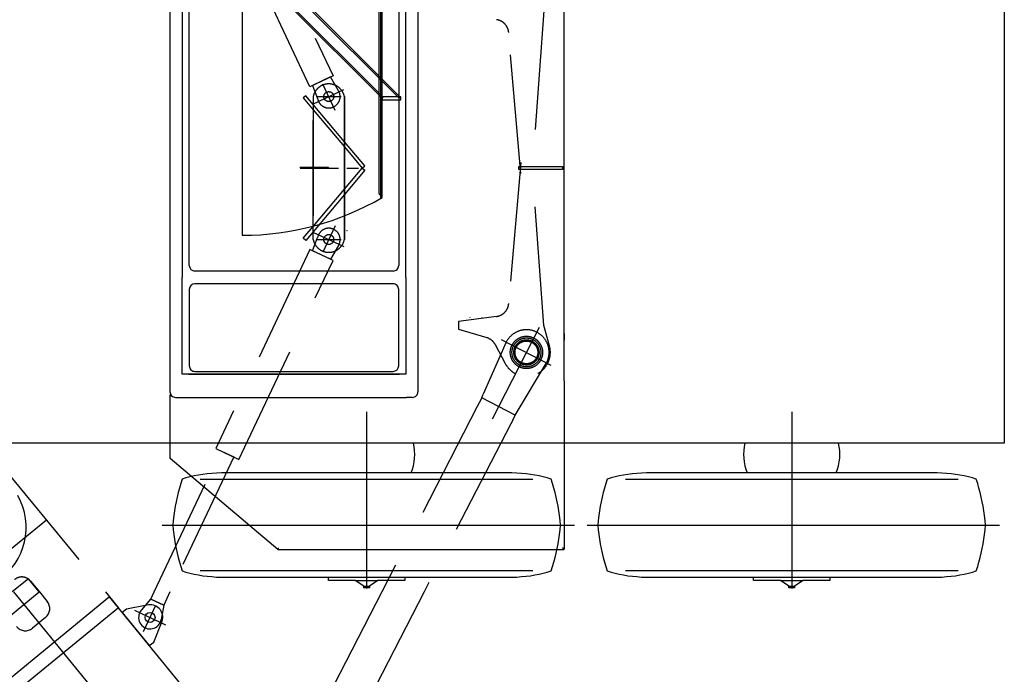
# Model space of a CAD drawing. Extents: x 8778 to 74498, y 1601 to 45347.
# Tile 31 of 52: x 51206 to 54680, y 13915 to 16223. Entities that reach past the tile are written whole.
import ezdxf

# ---------------------------------------------------------------- set-up
doc = ezdxf.new("R2010")
doc.units = 0
doc.header["$LTSCALE"] = 50
doc.header["$MEASUREMENT"] = 0
doc.linetypes.add('CENTER', pattern=[50.5, 30, -9, 2.5, -9])
doc.linetypes.add('HIDDEN', pattern=[12.6, 8.4, -4.2])
doc.layers.add('11', color=251, linetype='CONTINUOUS')
doc.layers.add('12', color=136, linetype='CONTINUOUS')

# ---------------------------------------------------------------- blocks, each defined once
blk = doc.blocks.new('*G5')
at = {"layer": '11', "color": 251, "linetype": 'HIDDEN'}
for p, q in [((51148, 14644.5), (51508.2, 14205.1)), ((51300.2, 14458.8), (50990.6, 14205.1)), ((51237, 14252), (51179.7, 14205.1)), ((51275, 14205.6), (51237, 14252)), ((51244, 14243.3), (51275.4, 14205.1)), ((51274.4, 14205.1), (51275, 14205.6))]:
    blk.add_line(p, q, dxfattribs=at)
at = {"layer": '11', "color": 251, "linetype": 'CONTINUOUS'}
for p, q in [((51207, 14240.6), (51207, 14241.1)), ((51522.2, 14187.9), (51135.5, 13871)), ((51166.7, 14116.8), (51274.4, 14205.1)), ((51275.4, 14205.1), (51302.8, 14171.7)), ((51508.2, 14205.1), (51547.4, 14157.2)), ((53011.7, 12370.7), (51522.2, 14187.9)), ((51553.9, 14149.3), (51167.2, 13832.3)), ((51547.4, 14157.2), (51553.9, 14149.3)), ((51583.2, 14145), (51567.8, 14132.3)), ((51654.1, 14158.7), (51583.2, 14145)), ((51297.2, 14115.4), (51250.8, 14077.3)), ((51567.8, 14132.3), (51663.2, 14015.9)), ((51678.7, 14028.6), (51708.8, 14102.1)), ((51663.2, 14015.9), (51678.7, 14028.6))]:
    blk.add_line(p, q, dxfattribs=at)
at = {"layer": '11', "color": 251, "linetype": 'CENTER'}
for p, q in [((53685.9, 11153.8), (51184.9, 14205.1)), ((51642.6, 14066.2), (51686.5, 14159)), ((51721.7, 14088.3), (51612.6, 14139.9))]:
    blk.add_line(p, q, dxfattribs=at)
at = {"layer": '11', "color": 251, "linetype": 'CONTINUOUS'}
blk.add_circle((51665.8, 14115.3), 17.5, dxfattribs=at)
at = {"layer": '11', "color": 251, "linetype": 'HIDDEN'}
blk.add_arc((51213.1, 14218), 40, 39.3402, 129.3341, dxfattribs=at)
at = {"layer": '11', "color": 251, "linetype": 'CONTINUOUS'}
for centre, radius, start, end in [((51271.9, 14146.3), 40, -50.6603, 39.3435), ((51665.8, 14115.3), 45, -17.0529, 105.0605), ((51225.5, 14108.3), 40, -140.6593, -50.6618)]:
    blk.add_arc(centre, radius, start, end, dxfattribs=at)
blk = doc.blocks.new('*G47')
at = {"layer": '11', "color": 251, "linetype": 'CONTINUOUS'}
for p, q in [((52942.6, 14624.8), (52925.5, 14625.1)), ((52959.5, 14624.2), (52942.6, 14624.8)), ((52976, 14623.1), (52959.5, 14624.2)), ((52992.3, 14621.5), (52976, 14623.1)), ((53008.2, 14619.5), (52992.3, 14621.5)), ((53023.6, 14617.1), (53008.2, 14619.5)), ((53038.7, 14614.2), (53023.6, 14617.1)), ((53053.3, 14610.9), (53038.7, 14614.2)), ((53067.4, 14607.2), (53053.3, 14610.9)), ((53080.9, 14603.1), (53067.4, 14607.2))]:
    blk.add_line(p, q, dxfattribs=at)
blk = doc.blocks.new('*G48')
at = {"layer": '11', "color": 251, "linetype": 'CONTINUOUS'}
for p, q in [((51792.5, 14607.2), (51778.9, 14603.1)), ((51806.6, 14610.9), (51792.5, 14607.2)), ((51821.2, 14614.2), (51806.6, 14610.9)), ((51836.2, 14617.1), (51821.2, 14614.2)), ((51851.7, 14619.5), (51836.2, 14617.1)), ((51867.6, 14621.5), (51851.7, 14619.5)), ((51883.8, 14623.1), (51867.6, 14621.5)), ((51900.4, 14624.2), (51883.8, 14623.1)), ((51917.3, 14624.8), (51900.4, 14624.2)), ((51934.4, 14625.1), (51917.3, 14624.8))]:
    blk.add_line(p, q, dxfattribs=at)
blk = doc.blocks.new('*G49')
at = {"layer": '11', "color": 251, "linetype": 'CONTINUOUS'}
for p, q in [((51778.9, 14603.1), (51773.9, 14587.4)), ((51769.2, 14571.6), (51764.9, 14555.7)), ((51773.9, 14587.4), (51769.2, 14571.6)), ((51757.5, 14523.5), (51754.4, 14507.2)), ((51761, 14539.6), (51757.5, 14523.5)), ((51764.9, 14555.7), (51761, 14539.6)), ((51751.7, 14490.8), (51749.4, 14474.3)), ((51754.4, 14507.2), (51751.7, 14490.8)), ((51747.5, 14457.7), (51745.9, 14441.1)), ((51749.4, 14474.3), (51747.5, 14457.7))]:
    blk.add_line(p, q, dxfattribs=at)
blk = doc.blocks.new('*G50')
at = {"layer": '11', "color": 251, "linetype": 'CONTINUOUS'}
for p, q in [((51745.9, 14441.1), (51747.5, 14424.4)), ((51747.5, 14424.4), (51749.4, 14407.8)), ((51749.4, 14407.8), (51751.7, 14391.3)), ((51751.7, 14391.3), (51754.4, 14374.9)), ((51754.4, 14374.9), (51757.5, 14358.6)), ((51757.5, 14358.6), (51761, 14342.5)), ((51761, 14342.5), (51764.9, 14326.4)), ((51764.9, 14326.4), (51769.2, 14310.5)), ((51769.2, 14310.5), (51773.9, 14294.7)), ((51773.9, 14294.7), (51778.9, 14279.1))]:
    blk.add_line(p, q, dxfattribs=at)
blk = doc.blocks.new('*G51')
at = {"layer": '11', "color": 251, "linetype": 'CONTINUOUS'}
for p, q in [((51778.9, 14279.1), (51792.5, 14274.9)), ((51792.5, 14274.9), (51806.6, 14271.2)), ((51806.6, 14271.2), (51821.2, 14267.9)), ((51821.2, 14267.9), (51836.2, 14265)), ((51836.2, 14265), (51851.7, 14262.6)), ((51851.7, 14262.6), (51867.6, 14260.6)), ((51867.6, 14260.6), (51883.8, 14259.1)), ((51883.8, 14259.1), (51900.4, 14257.9)), ((51900.4, 14257.9), (51917.3, 14257.3)), ((51917.3, 14257.3), (51934.4, 14257.1))]:
    blk.add_line(p, q, dxfattribs=at)
blk = doc.blocks.new('*G52')
at = {"layer": '11', "color": 251, "linetype": 'CONTINUOUS'}
for p, q in [((53067.4, 14274.9), (53080.9, 14279.1)), ((52925.5, 14257.1), (52942.6, 14257.3)), ((52942.6, 14257.3), (52959.5, 14257.9)), ((52959.5, 14257.9), (52976, 14259.1)), ((52976, 14259.1), (52992.3, 14260.6)), ((52992.3, 14260.6), (53008.2, 14262.6)), ((53008.2, 14262.6), (53023.6, 14265)), ((53023.6, 14265), (53038.7, 14267.9)), ((53038.7, 14267.9), (53053.3, 14271.2)), ((53053.3, 14271.2), (53067.4, 14274.9))]:
    blk.add_line(p, q, dxfattribs=at)
blk = doc.blocks.new('*G53')
at = {"layer": '11', "color": 251, "linetype": 'CONTINUOUS'}
for p, q in [((53110.5, 14407.8), (53112.4, 14424.4)), ((53112.4, 14424.4), (53113.9, 14441.1)), ((53105.4, 14374.9), (53108.2, 14391.3)), ((53108.2, 14391.3), (53110.5, 14407.8)), ((53098.8, 14342.5), (53102.3, 14358.6)), ((53102.3, 14358.6), (53105.4, 14374.9)), ((53090.6, 14310.5), (53094.9, 14326.4)), ((53094.9, 14326.4), (53098.8, 14342.5)), ((53080.9, 14279.1), (53086, 14294.7)), ((53086, 14294.7), (53090.6, 14310.5))]:
    blk.add_line(p, q, dxfattribs=at)
blk = doc.blocks.new('*G54')
at = {"layer": '11', "color": 251, "linetype": 'CONTINUOUS'}
for p, q in [((53086, 14587.4), (53080.9, 14603.1)), ((53090.6, 14571.6), (53086, 14587.4)), ((53094.9, 14555.7), (53090.6, 14571.6)), ((53098.8, 14539.6), (53094.9, 14555.7)), ((53102.3, 14523.5), (53098.8, 14539.6)), ((53105.4, 14507.2), (53102.3, 14523.5)), ((53108.2, 14490.8), (53105.4, 14507.2)), ((53110.5, 14474.3), (53108.2, 14490.8)), ((53112.4, 14457.7), (53110.5, 14474.3)), ((53113.9, 14441.1), (53112.4, 14457.7))]:
    blk.add_line(p, q, dxfattribs=at)
blk = doc.blocks.new('*G38')
at = {"layer": '11', "color": 251, "linetype": 'CENTER'}
for p, q in [((52429.9, 14840.4), (52429.9, 14216.8)), ((51708, 14441.1), (53163.4, 14441.1))]:
    blk.add_line(p, q, dxfattribs=at)
at = {"layer": '11', "color": 251, "linetype": 'CONTINUOUS'}
for p, q in [((51843.1, 14603.1), (53016.7, 14603.1)), ((52925.5, 14625.1), (51934.4, 14625.1)), ((53016.7, 14279.1), (51843.1, 14279.1)), ((51934.4, 14257.1), (52925.5, 14257.1)), ((52294.9, 14245), (52294.9, 14257.1)), ((52294.9, 14257.1), (52564.9, 14257.1)), ((52389.9, 14245), (52294.9, 14245)), ((52419.9, 14225.2), (52389.9, 14245)), ((52389.9, 14245), (52469.9, 14245)), ((52469.9, 14245), (52439.9, 14225.2)), ((52564.9, 14245), (52469.9, 14245)), ((52564.9, 14257.1), (52564.9, 14245)), ((52419.9, 14220), (52419.9, 14225.2)), ((52419.9, 14225.2), (52439.9, 14225.2)), ((52439.9, 14220), (52419.9, 14220)), ((52439.9, 14225.2), (52439.9, 14220))]:
    blk.add_line(p, q, dxfattribs=at)
blk.add_arc((52429.9, 14690), 170, -22.4738, 13.5931, dxfattribs=at)
for name in ['*G49', '*G48', '*G47', '*G54', '*G50', '*G53', '*G51', '*G52']:
    blk.add_blockref(name, (0, 0), dxfattribs=at)
blk = doc.blocks.new('*G64')
at = {"layer": '11', "color": 251, "linetype": 'CONTINUOUS'}
for p, q in [((54442.6, 14624.8), (54425.5, 14625.1)), ((54459.5, 14624.2), (54442.6, 14624.8)), ((54476, 14623.1), (54459.5, 14624.2)), ((54492.3, 14621.5), (54476, 14623.1)), ((54508.2, 14619.5), (54492.3, 14621.5)), ((54523.6, 14617.1), (54508.2, 14619.5)), ((54538.7, 14614.2), (54523.6, 14617.1)), ((54553.3, 14610.9), (54538.7, 14614.2)), ((54567.4, 14607.2), (54553.3, 14610.9)), ((54580.9, 14603.1), (54567.4, 14607.2))]:
    blk.add_line(p, q, dxfattribs=at)
blk = doc.blocks.new('*G65')
at = {"layer": '11', "color": 251, "linetype": 'CONTINUOUS'}
for p, q in [((53292.5, 14607.2), (53278.9, 14603.1)), ((53306.6, 14610.9), (53292.5, 14607.2)), ((53321.2, 14614.2), (53306.6, 14610.9)), ((53336.2, 14617.1), (53321.2, 14614.2)), ((53351.7, 14619.5), (53336.2, 14617.1)), ((53367.6, 14621.5), (53351.7, 14619.5)), ((53383.8, 14623.1), (53367.6, 14621.5)), ((53400.4, 14624.2), (53383.8, 14623.1)), ((53417.3, 14624.8), (53400.4, 14624.2)), ((53434.4, 14625.1), (53417.3, 14624.8))]:
    blk.add_line(p, q, dxfattribs=at)
blk = doc.blocks.new('*G66')
at = {"layer": '11', "color": 251, "linetype": 'CONTINUOUS'}
for p, q in [((53278.9, 14603.1), (53273.9, 14587.4)), ((53269.2, 14571.6), (53264.9, 14555.7)), ((53273.9, 14587.4), (53269.2, 14571.6)), ((53257.5, 14523.5), (53254.4, 14507.2)), ((53261, 14539.6), (53257.5, 14523.5)), ((53264.9, 14555.7), (53261, 14539.6)), ((53251.7, 14490.8), (53249.4, 14474.3)), ((53254.4, 14507.2), (53251.7, 14490.8)), ((53247.5, 14457.7), (53245.9, 14441.1)), ((53249.4, 14474.3), (53247.5, 14457.7))]:
    blk.add_line(p, q, dxfattribs=at)
blk = doc.blocks.new('*G67')
at = {"layer": '11', "color": 251, "linetype": 'CONTINUOUS'}
for p, q in [((53245.9, 14441.1), (53247.5, 14424.4)), ((53247.5, 14424.4), (53249.4, 14407.8)), ((53249.4, 14407.8), (53251.7, 14391.3)), ((53251.7, 14391.3), (53254.4, 14374.9)), ((53254.4, 14374.9), (53257.5, 14358.6)), ((53257.5, 14358.6), (53261, 14342.5)), ((53261, 14342.5), (53264.9, 14326.4)), ((53264.9, 14326.4), (53269.2, 14310.5)), ((53269.2, 14310.5), (53273.9, 14294.7)), ((53273.9, 14294.7), (53278.9, 14279.1))]:
    blk.add_line(p, q, dxfattribs=at)
blk = doc.blocks.new('*G68')
at = {"layer": '11', "color": 251, "linetype": 'CONTINUOUS'}
for p, q in [((53278.9, 14279.1), (53292.5, 14274.9)), ((53292.5, 14274.9), (53306.6, 14271.2)), ((53306.6, 14271.2), (53321.2, 14267.9)), ((53321.2, 14267.9), (53336.2, 14265)), ((53336.2, 14265), (53351.7, 14262.6)), ((53351.7, 14262.6), (53367.6, 14260.6)), ((53367.6, 14260.6), (53383.8, 14259.1)), ((53383.8, 14259.1), (53400.4, 14257.9)), ((53400.4, 14257.9), (53417.3, 14257.3)), ((53417.3, 14257.3), (53434.4, 14257.1))]:
    blk.add_line(p, q, dxfattribs=at)
blk = doc.blocks.new('*G69')
at = {"layer": '11', "color": 251, "linetype": 'CONTINUOUS'}
for p, q in [((54567.4, 14274.9), (54580.9, 14279.1)), ((54425.5, 14257.1), (54442.6, 14257.3)), ((54442.6, 14257.3), (54459.5, 14257.9)), ((54459.5, 14257.9), (54476, 14259.1)), ((54476, 14259.1), (54492.3, 14260.6)), ((54492.3, 14260.6), (54508.2, 14262.6)), ((54508.2, 14262.6), (54523.6, 14265)), ((54523.6, 14265), (54538.7, 14267.9)), ((54538.7, 14267.9), (54553.3, 14271.2)), ((54553.3, 14271.2), (54567.4, 14274.9))]:
    blk.add_line(p, q, dxfattribs=at)
blk = doc.blocks.new('*G70')
at = {"layer": '11', "color": 251, "linetype": 'CONTINUOUS'}
for p, q in [((54610.5, 14407.8), (54612.4, 14424.4)), ((54612.4, 14424.4), (54613.9, 14441.1)), ((54605.4, 14374.9), (54608.2, 14391.3)), ((54608.2, 14391.3), (54610.5, 14407.8)), ((54598.8, 14342.5), (54602.3, 14358.6)), ((54602.3, 14358.6), (54605.4, 14374.9)), ((54590.6, 14310.5), (54594.9, 14326.4)), ((54594.9, 14326.4), (54598.8, 14342.5)), ((54580.9, 14279.1), (54586, 14294.7)), ((54586, 14294.7), (54590.6, 14310.5))]:
    blk.add_line(p, q, dxfattribs=at)
blk = doc.blocks.new('*G71')
at = {"layer": '11', "color": 251, "linetype": 'CONTINUOUS'}
for p, q in [((54586, 14587.4), (54580.9, 14603.1)), ((54590.6, 14571.6), (54586, 14587.4)), ((54594.9, 14555.7), (54590.6, 14571.6)), ((54598.8, 14539.6), (54594.9, 14555.7)), ((54602.3, 14523.5), (54598.8, 14539.6)), ((54605.4, 14507.2), (54602.3, 14523.5)), ((54608.2, 14490.8), (54605.4, 14507.2)), ((54610.5, 14474.3), (54608.2, 14490.8)), ((54612.4, 14457.7), (54610.5, 14474.3)), ((54613.9, 14441.1), (54612.4, 14457.7))]:
    blk.add_line(p, q, dxfattribs=at)
blk = doc.blocks.new('*G55')
at = {"layer": '11', "color": 251, "linetype": 'CENTER'}
for p, q in [((53929.9, 14840.4), (53929.9, 14216.8)), ((53208, 14441.1), (54663.4, 14441.1))]:
    blk.add_line(p, q, dxfattribs=at)
at = {"layer": '11', "color": 251, "linetype": 'CONTINUOUS'}
for p, q in [((53343.1, 14603.1), (54516.7, 14603.1)), ((54425.5, 14625.1), (53434.4, 14625.1)), ((54516.7, 14279.1), (53343.1, 14279.1)), ((53434.4, 14257.1), (54425.5, 14257.1)), ((53794.9, 14245), (53794.9, 14257.1)), ((53794.9, 14257.1), (54064.9, 14257.1)), ((53889.9, 14245), (53794.9, 14245)), ((53919.9, 14225.2), (53889.9, 14245)), ((53889.9, 14245), (53969.9, 14245)), ((53969.9, 14245), (53939.9, 14225.2)), ((54064.9, 14245), (53969.9, 14245)), ((54064.9, 14257.1), (54064.9, 14245)), ((53919.9, 14220), (53919.9, 14225.2)), ((53919.9, 14225.2), (53939.9, 14225.2)), ((53939.9, 14220), (53919.9, 14220)), ((53939.9, 14225.2), (53939.9, 14220))]:
    blk.add_line(p, q, dxfattribs=at)
for start, end in [(166.4043, -157.5268), (-22.4738, 13.5931)]:
    blk.add_arc((53929.9, 14690), 170, start, end, dxfattribs=at)
for name in ['*G66', '*G65', '*G64', '*G71', '*G67', '*G70', '*G68', '*G69']:
    blk.add_blockref(name, (0, 0), dxfattribs=at)
blk = doc.blocks.new('*G8')
at = {"layer": '11', "color": 251, "linetype": 'CONTINUOUS'}
for p, q in [((54680, 16670.1), (54680, 14730.1)), ((54680, 14730.1), (50544.8, 14730.1))]:
    blk.add_line(p, q, dxfattribs=at)
for name in ['*G38', '*G55']:
    blk.add_blockref(name, (0, 0), dxfattribs=at)
blk = doc.blocks.new('*G80')
at = {"layer": '12', "color": 136, "linetype": 'CONTINUOUS'}
for p, q in [((51736.1, 16692.1), (51736.1, 14911.3)), ((52611.1, 16692.1), (52611.1, 14911.3)), ((51991.1, 16442.9), (51991.1, 15463)), ((53126.5, 14949.8), (53126.5, 16409.9)), ((51779.1, 16385.1), (51779.1, 15314.4)), ((52568.1, 15314.4), (52568.1, 16385.1)), ((52479.2, 16296.1), (52479.2, 15596.1)), ((52484.2, 15596.1), (52484.2, 16296.1)), ((51804.1, 15356.9), (51804.1, 16280.1)), ((52484.2, 15946.1), (52153.6, 16276.8)), ((52157.1, 16280.3), (52487.8, 15949.7)), ((52544.2, 15946.1), (52213.6, 16276.8)), ((52217.2, 16280.3), (52547.8, 15949.7)), ((52474.2, 15610.1), (52474.2, 16281.6)), ((52479.2, 16285.6), (52479.2, 15606.1)), ((52543.1, 16280.1), (52543.1, 15356.9)), ((52484.2, 15951.1), (52484.2, 15941.1)), ((52550.4, 15951.1), (52484.2, 15951.1)), ((52487.8, 15949.7), (52484.2, 15946.1)), ((52547.8, 15949.7), (52544.2, 15946.1)), ((52550.4, 15941.1), (52550.4, 15951.1)), ((52484.2, 15941.1), (52550.4, 15941.1)), ((52479.2, 15606.1), (52478.2, 15606.1)), ((52479.2, 15596.1), (52484.2, 15596.1)), ((52523.1, 15336.9), (51824.1, 15336.9)), ((51779.1, 14973.1), (51779.1, 15314.4)), ((52523.1, 15291.8), (51824.1, 15291.8)), ((52568.1, 15314.4), (52568.1, 14973.1)), ((51804.1, 15271.8), (51804.1, 15002.9)), ((52543.1, 15002.9), (52543.1, 15271.8)), ((53126.4, 15116.2), (53126.4, 15093.4)), ((51824.1, 14982.9), (52523.1, 14982.9)), ((52568.1, 14973.1), (51779.1, 14973.1)), ((51801.1, 14973.1), (52546.1, 14973.1)), ((53126.5, 14949.8), (53126.5, 14355.5)), ((51736.3, 14900.4), (51737.4, 14899.2)), ((51736.3, 14675.4), (51736.3, 14900.4)), ((51736.3, 14900.4), (51741.3, 14895.4)), ((51737.4, 14899.2), (51741.3, 14895.4)), ((51756.1, 14891.3), (52571.1, 14891.3)), ((51756.1, 14891.3), (51776.1, 14891.3)), ((52591.1, 14891.3), (52571.1, 14891.3)), ((52116.3, 14355.4), (51736.3, 14675.4)), ((52118.1, 14360.4), (52116.3, 14355.4)), ((52118.1, 14360.4), (52116.3, 14355.4)), ((52116.3, 14355.4), (53126.4, 14355.4)), ((53126.4, 14355.4), (53121.4, 14360.7)), ((53126.5, 14355.5), (53121.4, 14360.7))]:
    blk.add_line(p, q, dxfattribs=at)
for centre, radius, start, end in [((52478.2, 15610.1), 4, 180, -89.9563), ((51991.1, 16442.9), 979.9, -90, -59.7835), ((51824.1, 15356.9), 20, 180, -90), ((52523.1, 15356.9), 20, -90, 0.0087), ((51824.1, 15271.8), 20, 90, 179.9913), ((52523.1, 15271.8), 20, 0, 90.0087), ((51824.1, 15002.9), 20, 180, -89.9825), ((52523.1, 15002.9), 20, -90, 0), ((51756.1, 14911.3), 20, 180, -89.9913), ((52591.1, 14911.3), 20, -90, 0.0087)]:
    blk.add_arc(centre, radius, start, end, dxfattribs=at)

msp = doc.modelspace()

# ---------------------------------------------------------------- linework, layer by layer
at = {"layer": '11', "color": 251, "linetype": 'HIDDEN'}
for p, q in [((51979.3, 16727.4), (52311.4, 16025.5)), ((52230, 15987), (51898, 16689)), ((53054.7, 16255.2), (53013.8, 15680.5)), ((52973.8, 15680.5), (52931.3, 16178.1)), ((52311.4, 16025.5), (52230, 15987)), ((52302.3, 16021.3), (52239.1, 15991.3)), ((52330.9, 15972.5), (52302.3, 16021.3)), ((52239.1, 15991.3), (52257, 15945.1)), ((52319.4, 15903.4), (52275.5, 15996.3)), ((52215.5, 15955.2), (52206.3, 15947.5)), ((52215.5, 15955.2), (52206.3, 15947.5)), ((52206.3, 15947.5), (52241.4, 15905.7)), ((52206.3, 15947.5), (52241.4, 15905.7)), ((52241.4, 15924.3), (52215.5, 15955.2)), ((52241.4, 15924.3), (52215.5, 15955.2)), ((52240.2, 15925.5), (52349.3, 15977.1)), ((52241.4, 15448.1), (52241.4, 15952.1)), ((52241.4, 15952.1), (52241.4, 15448.1)), ((52254.8, 15952.1), (52340.2, 15952.1)), ((52266.9, 15952.1), (52319, 15952.1)), ((52351.4, 15952.1), (52351.4, 15788.4)), ((52351.4, 15611.7), (52351.4, 15952.1)), ((52351.4, 15793.2), (52241.4, 15924.3)), ((52351.4, 15793.2), (52241.4, 15924.3)), ((52241.4, 15905.7), (52351.4, 15774.6)), ((52241.4, 15905.7), (52351.4, 15774.6)), ((52423.1, 15707.8), (52351.4, 15793.2)), ((52423.1, 15707.8), (52351.4, 15793.2)), ((52351.4, 15788.4), (52351.4, 15448.1)), ((52351.4, 15774.6), (52413.9, 15700.1)), ((52351.4, 15774.6), (52413.9, 15700.1)), ((52413.9, 15700.1), (52423.1, 15707.8)), ((52413.9, 15700.1), (52423.1, 15707.8)), ((52973.8, 15719.6), (52931.3, 15222)), ((53054.7, 15144.9), (53013.8, 15719.6)), ((52351.4, 15625.6), (52413.9, 15700.1)), ((52351.4, 15625.6), (52413.9, 15700.1)), ((52423.1, 15692.3), (52351.4, 15606.9)), ((52423.1, 15692.3), (52351.4, 15606.9)), ((52413.9, 15700.1), (52423.1, 15692.3)), ((52413.9, 15700.1), (52423.1, 15692.3)), ((52241.4, 15494.5), (52351.4, 15625.6)), ((52241.4, 15494.5), (52351.4, 15625.6)), ((52351.4, 15606.9), (52241.4, 15475.8)), ((52351.4, 15606.9), (52241.4, 15475.8)), ((52351.4, 15448.1), (52351.4, 15611.7)), ((52319.4, 15496.7), (52275.5, 15403.8)), ((52206.3, 15452.7), (52241.4, 15494.5)), ((52206.3, 15452.7), (52241.4, 15494.5)), ((52241.4, 15475.8), (52215.5, 15444.9)), ((52241.4, 15475.8), (52215.5, 15444.9)), ((52240.2, 15474.6), (52349.3, 15423)), ((52215.5, 15444.9), (52206.3, 15452.7)), ((52215.5, 15444.9), (52206.3, 15452.7)), ((52239.1, 15408.8), (52257, 15455)), ((52254.8, 15448.1), (52340.2, 15448.1)), ((52266.9, 15448.1), (52319, 15448.1)), ((52330.9, 15427.6), (52302.3, 15378.8)), ((52230, 15413.1), (51898, 14711.1)), ((52311.4, 15374.6), (52230, 15413.1)), ((52302.3, 15378.8), (52239.1, 15408.8)), ((51979.3, 14672.7), (52311.4, 15374.6)), ((52888.2, 15176.7), (52753.8, 15158.6)), ((52753.8, 15158.6), (52753.8, 15131.6)), ((52753.8, 15131.6), (52853.5, 15102.2)), ((53039.1, 15137.8), (52872.6, 14815.1)), ((53075, 15073), (53054.7, 15144.9)), ((52922.7, 15086.7), (52841.7, 14902.3)), ((52904.7, 15096), (53080.3, 15005.4)), ((52883.5, 15077.7), (52919.3, 15010.4)), ((52954.3, 14828.5), (53064.9, 15013.4)), ((52827.2, 14872.1), (52820.5, 14859.2)), ((52836.1, 14889.5), (52827.2, 14872.1)), ((52836.1, 14889.5), (52841.7, 14902.3)), ((52954.3, 14828.5), (52836.1, 14889.5)), ((52820.5, 14859.2), (52483, 14205.1)), ((52945.4, 14811.1), (52938.7, 14798.2)), ((52945.4, 14811.1), (52954.3, 14828.5)), ((52938.7, 14798.2), (52632.6, 14205.1)), ((51680.6, 14205.1), (51916, 14702.6)), ((51898, 14711.1), (51979.3, 14672.7)), ((51916, 14702.6), (51961.2, 14681.2)), ((51961.2, 14681.2), (51735.9, 14205.1))]:
    msp.add_line(p, q, dxfattribs=at)
at = {"layer": '11', "color": 251, "linetype": 'CONTINUOUS'}
for p, q in [((52967.4, 15705.1), (53120.5, 15705.1)), ((52967.4, 15695.1), (52967.4, 15705.1)), ((53120.5, 15705.1), (53120.5, 15695.1)), ((52293.4, 15702.2), (52194.6, 15702.2)), ((52195.7, 15699.3), (52294, 15699.3)), ((52295, 15701.6), (52295, 15700.5)), ((53120.5, 15695.1), (52967.4, 15695.1)), ((52360.5, 15480.1), (52360.5, 15480.1)), ((52794, 15172.6), (52794, 15171.6)), ((52836, 15172.6), (52836, 15171.6)), ((51631, 14135.3), (51668.6, 14179.8)), ((51668.6, 14179.8), (51680.6, 14205.1)), ((51668.6, 14179.8), (51713.8, 14158.4)), ((51713.8, 14158.4), (51668.6, 14179.8)), ((51735.9, 14205.1), (51713.8, 14158.4)), ((52483, 14205.1), (52228.2, 13711.1)), ((52632.6, 14205.1), (52330.7, 13619.9)), ((51713.8, 14158.4), (51705, 14107.9))]:
    msp.add_line(p, q, dxfattribs=at)
at = {"layer": '11', "color": 251, "linetype": 'CENTER'}
for p, q in [((52295, 15700.1), (52330.3, 15700.1)), ((52360.3, 15700.1), (52401, 15700.1)), ((51642.6, 14066.2), (51686.5, 14159)), ((51721.7, 14088.3), (51612.6, 14139.9))]:
    msp.add_line(p, q, dxfattribs=at)
at = {"layer": '11', "color": 251, "linetype": 'HIDDEN'}
for centre, radius in [((52296.4, 15952.1), 17.5), ((52296.4, 15952.1), 17.5), ((52296.4, 15952.1), 17.5), ((52296.4, 15448.1), 17.5), ((52296.4, 15448.1), 17.5), ((52296.4, 15448.1), 17.5), ((52993.8, 15050), 57), ((52993.8, 15050), 51), ((52993.8, 15050), 44.5), ((52993.8, 15050), 41.2), ((52993.8, 15050), 40.2)]:
    msp.add_circle(centre, radius, dxfattribs=at)
at = {"layer": '11', "color": 251, "linetype": 'CONTINUOUS'}
msp.add_circle((51665.8, 14115.3), 17.5, dxfattribs=at)
at = {"layer": '11', "color": 251, "linetype": 'HIDDEN'}
for centre, radius, start, end in [((52881.5, 16173.8), 50, 4.889, 82.2868), ((52296.4, 15940.9), 56.1, 11.4212, 168.5794), ((52296.4, 15952.2), 40.1, -169.8246, 30.568), ((52296.4, 15447.9), 40.1, -30.5685, 169.8241), ((52296.4, 15459.1), 56.1, -168.6387, -11.3607), ((52881.5, 15226.3), 50, -82.2911, -4.8884), ((52993.8, 15050), 80, -27.2914, 152.707), ((52839.4, 15054.2), 50, 28.0022, 73.5846), ((52993.8, 15050), 84.4, -61.7829, 15.7792), ((52993.8, 15050), 84.4, -151.9976, -118.219)]:
    msp.add_arc(centre, radius, start, end, dxfattribs=at)
at = {"layer": '11', "color": 251, "linetype": 'CONTINUOUS'}
for centre, radius, start, end in [((52294, 15863.7), 1, -63.0304, -0.0016), ((52294, 15863.7), 1, -63.0146, -0.0016), ((52294, 15701.6), 1, 0, 63.013), ((52294, 15700.5), 1, -63.0146, -0.0016), ((52360.5, 15481.1), 0.998, -90, 0.1401), ((52302.5, 15333.8), 15.4, 177.8355, 179.9999), ((51001, 14433.1), 227.5, -140.9671, 29.5757), ((51665.5, 14114.9), 40.1, 149.433, -10.1753)]:
    msp.add_arc(centre, radius, start, end, dxfattribs=at)

# ---------------------------------------------------------------- block references
for name in ['*G8', '*G5']:
    msp.add_blockref(name, (0, 0), dxfattribs=at)
at = {"layer": '12', "color": 136, "linetype": 'CONTINUOUS'}
msp.add_blockref('*G80', (0, 0), dxfattribs=at)

doc.saveas('drawing.dxf')
